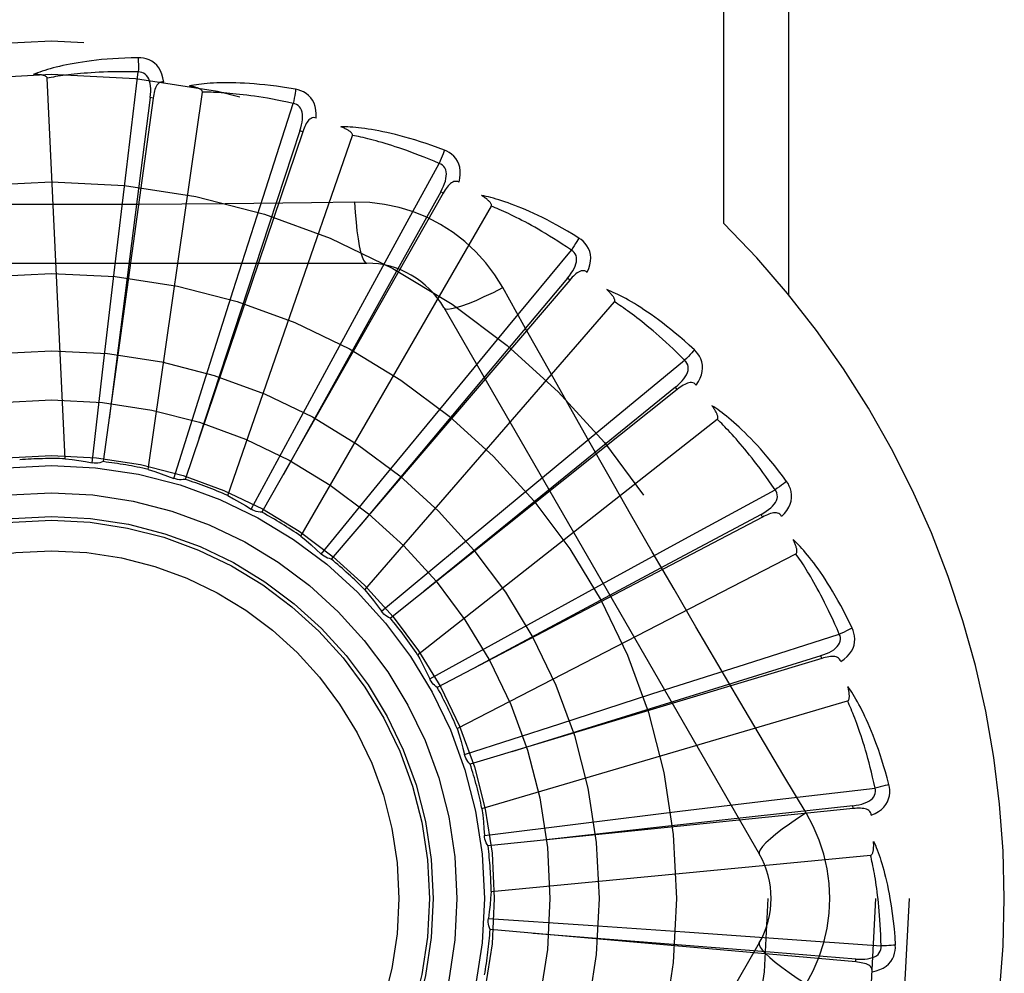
# Model space of a CAD drawing. Header units: inches. Extents: x 0 to 243, y 0 to 157.
# Tile 202 of 256: x 101.51 to 101.833, y 108.172 to 108.485. Entities that reach past the tile are written whole.
import ezdxf

# ---------------------------------------------------------------- set-up
doc = ezdxf.new("R2010")
doc.units = ezdxf.units.IN
doc.header["$LTSCALE"] = 13.3571428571
doc.header["$MEASUREMENT"] = 0
doc.linetypes.add('HIDDEN', pattern=[0.2, 0.1, -0.1])
doc.layers.add('RIGHTHAND_DOOR_ASSEMBLY', color=7, linetype='CONTINUOUS')

msp = doc.modelspace()

# ---------------------------------------------------------------- linework, layer by layer
at = {"layer": 'RIGHTHAND_DOOR_ASSEMBLY', "color": 8, "linetype": 'HIDDEN'}
for p, q in [((101.7412993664, 108.4178170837), (101.7412993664, 108.6664496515)), ((101.7625125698, 108.3944279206), (101.7625125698, 108.6664496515)), ((101.5453517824, 108.4354306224), (101.549228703, 108.4674932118)), ((101.5253007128, 108.3406282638), (101.5193544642, 108.4654553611)), ((101.5525040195, 108.3371569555), (101.5702889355, 108.4608537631)), ((101.5540806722, 108.4589315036), (101.5377564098, 108.3396919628)), ((101.5531299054, 108.4590614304), (101.5463364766, 108.4060446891)), ((101.5540807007, 108.4589317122), (101.5531299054, 108.4590614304)), ((101.5901342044, 108.4264514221), (101.6000089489, 108.4572008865)), ((101.603152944, 108.4478757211), (101.5645574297, 108.3338803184)), ((101.6031529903, 108.4478758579), (101.6022439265, 108.4481831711)), ((101.5785587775, 108.3286001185), (101.6194320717, 108.4466957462)), ((101.5415470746, 108.403470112), (101.5453517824, 108.4354306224)), ((101.6374225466, 108.4183215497), (101.6479236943, 108.4374843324)), ((101.5803496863, 108.3957885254), (101.5901342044, 108.4264514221)), ((101.6492460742, 108.4277326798), (101.5897742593, 108.3231015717)), ((101.6492461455, 108.4277328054), (101.648411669, 108.4282066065)), ((101.6025233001, 108.3152670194), (101.6650077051, 108.4234931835)), ((101.6201843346, 108.4248039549), (101.6060155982, 108.4245945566)), ((101.6222076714, 108.3904731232), (101.6374225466, 108.4183215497)), ((101.6706453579, 108.3841794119), (101.6912411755, 108.4090561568)), ((101.5463364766, 108.4060446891), (101.5397009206, 108.3537596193)), ((101.4172838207, 108.4047830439), (101.6241677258, 108.4047830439)), ((101.537850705, 108.3718922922), (101.5415470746, 108.403470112)), ((101.6906942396, 108.3992305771), (101.6899645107, 108.3998537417)), ((101.6906941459, 108.3992304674), (101.6124954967, 108.3077452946)), ((101.5707439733, 108.3654809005), (101.5803496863, 108.3957885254)), ((101.6068772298, 108.3622717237), (101.6222076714, 108.3904731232)), ((101.623531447, 108.297639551), (101.7053686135, 108.3920846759)), ((101.6494268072, 108.3901997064), (101.7528687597, 108.211032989)), ((101.6501654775, 108.3593494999), (101.6706453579, 108.3841794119)), ((101.5340975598, 108.3393131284), (101.537850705, 108.3718922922)), ((101.7034642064, 108.3524144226), (101.7283957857, 108.3729438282)), ((101.560893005, 108.334200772), (101.5707439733, 108.3654809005)), ((101.7259992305, 108.3633993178), (101.7254006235, 108.3641493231)), ((101.7259991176, 108.3633992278), (101.6318999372, 108.288366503)), ((101.6299836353, 108.3347829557), (101.6501654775, 108.3593494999)), ((101.6408239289, 108.2763548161), (101.7390560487, 108.3536054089)), ((101.6786553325, 108.3319090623), (101.7034642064, 108.3524144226)), ((101.6092126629, 108.3094047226), (101.6299836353, 108.3347829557)), ((101.6541889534, 108.3116059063), (101.6786553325, 108.3319090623)), ((101.7296784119, 108.3150124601), (101.7580446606, 108.3304525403)), ((101.7538851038, 108.3215340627), (101.7534392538, 108.3223838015)), ((101.7538849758, 108.3215339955), (101.6472862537, 108.2656655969)), ((101.7014372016, 108.2995727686), (101.7296784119, 108.3150124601)), ((101.6289904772, 108.2906172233), (101.6541889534, 108.3116059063)), ((101.6537757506, 108.2521821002), (101.7648524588, 108.3094461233)), ((101.6735705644, 108.2842668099), (101.7014372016, 108.2995727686)), ((101.6448553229, 108.2684262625), (101.6735705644, 108.2842668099)), ((101.7483405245, 108.2733253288), (101.7791162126, 108.2831180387)), ((101.7733438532, 108.2751478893), (101.6580983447, 108.2404630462)), ((101.7730670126, 108.2760666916), (101.6819289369, 108.2477301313)), ((101.7733439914, 108.275147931), (101.7730670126, 108.2760666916)), ((101.7176876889, 108.2635093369), (101.7483405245, 108.2733253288)), ((101.6449749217, 108.2681849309), (101.6448553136, 108.2684262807)), ((101.6619187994, 108.2259950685), (101.7818254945, 108.2612028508)), ((101.6874279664, 108.2537537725), (101.7176876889, 108.2635093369)), ((101.6562338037, 108.2436338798), (101.6874279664, 108.2537537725)), ((101.6819289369, 108.2477301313), (101.6717025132, 108.2445381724)), ((101.7682156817, 108.2244931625), (101.7609499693, 108.236658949)), ((101.758776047, 108.2288597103), (101.7908488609, 108.2326511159)), ((101.7268194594, 108.2250221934), (101.758776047, 108.2288597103)), ((101.7836724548, 108.2259174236), (101.6639454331, 108.2136697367)), ((101.6952603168, 108.2211696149), (101.7268194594, 108.2250221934)), ((101.7836725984, 108.2259174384), (101.7835745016, 108.2268720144)), ((101.6627146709, 108.2171361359), (101.6952603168, 108.2211696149)), ((101.6649587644, 108.1987401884), (101.789361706, 108.210619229)), ((101.6640636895, 108.1898907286), (101.6967845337, 108.1876920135)), ((101.7844974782, 108.1756219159), (101.6646161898, 108.1862540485)), ((101.6967845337, 108.1876920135), (101.728502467, 108.1855023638)), ((101.728502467, 108.1855023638), (101.7606078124, 108.1832227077)), ((101.7606078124, 108.1832227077), (101.792818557, 108.1808757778)), ((101.7528687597, 108.1818663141), (101.6494268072, 108.0026995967)), ((101.7844976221, 108.1756219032), (101.7845819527, 108.1765777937))]:
    msp.add_line(p, q, dxfattribs=at)
for points in [[(101.5491690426, 108.4721658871), (101.5469406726, 108.4721188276), (101.5448084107, 108.4720444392), (101.5427744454, 108.4719457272), (101.5408326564, 108.4718247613), (101.5389788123, 108.471683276), (101.5372092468, 108.4715234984), (101.5355199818, 108.4713471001), (101.5339075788, 108.4711561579), (101.5323683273, 108.4709523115), (101.5308989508, 108.4707375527), (101.5294959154, 108.4705135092), (101.5281561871, 108.4702821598), (101.526876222, 108.4700457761), (101.5256539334, 108.4698045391), (101.5244865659, 108.4695592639), (101.5233726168, 108.469309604), (101.5223102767, 108.4690550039), (101.5212977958, 108.4687962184), (101.5203335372, 108.4685332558), (101.5194153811, 108.4682673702), (101.5185413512, 108.4679993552), (101.5177093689, 108.4677303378), (101.5169174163, 108.4674619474), (101.5161633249, 108.4671932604), (101.515443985, 108.4669234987), (101.5147602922, 108.4666534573)], [(101.5575583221, 108.4641977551), (101.5573192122, 108.465534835), (101.5569714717, 108.4667494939), (101.5565135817, 108.4678499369), (101.5559507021, 108.4688253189), (101.5552852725, 108.4696751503), (101.5545285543, 108.4703963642), (101.5536822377, 108.4709876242), (101.5527805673, 108.4714537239), (101.5518478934, 108.4717902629), (101.5509157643, 108.4720158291), (101.550027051, 108.4721414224), (101.5491690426, 108.4721658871)], [(101.5491690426, 108.4721658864), (101.549205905, 108.4715440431), (101.5492327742, 108.470833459), (101.5492486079, 108.4700570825), (101.5492531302, 108.469229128), (101.5492462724, 108.4683647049), (101.5492284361, 108.4674932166)], [(101.549228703, 108.4674932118), (101.5473788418, 108.4675331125), (101.5456029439, 108.4675560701), (101.5439025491, 108.4675614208), (101.5422730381, 108.4675511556), (101.5407112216, 108.4675265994), (101.5392143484, 108.4674890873), (101.5377794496, 108.4674400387), (101.5364039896, 108.4673805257), (101.5350852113, 108.4673117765), (101.5338208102, 108.467234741), (101.5326082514, 108.4671504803), (101.5314454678, 108.467059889), (101.5303302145, 108.4669639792), (101.5292604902, 108.4668634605), (101.5282341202, 108.4667592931), (101.5272493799, 108.4666517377), (101.5263042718, 108.4665413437), (101.5253974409, 108.4664282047), (101.5245272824, 108.4663124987), (101.5236925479, 108.4661945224), (101.5228918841, 108.4660745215), (101.5221240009, 108.465952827), (101.5213875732, 108.4658297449), (101.5206813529, 108.4657055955), (101.5200034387, 108.4655808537), (101.5193544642, 108.4654553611)], [(101.5531284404, 108.4590612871), (101.5532387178, 108.4600932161), (101.5532951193, 108.4610744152), (101.5532949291, 108.4620075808), (101.553235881, 108.4628892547), (101.5531132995, 108.4637189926), (101.5529259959, 108.4644898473), (101.5526741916, 108.4651993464), (101.5523525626, 108.4658305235), (101.5519574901, 108.4663653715), (101.5514943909, 108.466802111), (101.5509650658, 108.4671321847), (101.5503952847, 108.467357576), (101.5498144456, 108.4674779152), (101.5492243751, 108.4674937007)], [(101.519354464, 108.4654553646), (101.5193139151, 108.4656235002), (101.5192355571, 108.4657730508), (101.5191155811, 108.4659030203), (101.518965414, 108.4660163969), (101.5187943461, 108.4661152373), (101.5186049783, 108.4662013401), (101.5184032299, 108.4662767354), (101.518188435, 108.466342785), (101.5179616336, 108.4664014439), (101.5177236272, 108.4664529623), (101.5174753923, 108.4664981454), (101.5172174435, 108.4665372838), (101.5169510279, 108.46657088), (101.5166749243, 108.4665991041), (101.516388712, 108.4666223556), (101.5160912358, 108.466640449), (101.5157759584, 108.46665353), (101.5154586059, 108.4666610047), (101.5151544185, 108.4666622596), (101.5148583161, 108.4666574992)], [(101.5575619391, 108.4641972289), (101.5571001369, 108.4642150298), (101.5566734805, 108.4641490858), (101.5562804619, 108.4639943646), (101.5559256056, 108.4637659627), (101.5556154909, 108.4634763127), (101.5553424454, 108.4631283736), (101.5551018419, 108.4627268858), (101.5548911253, 108.4622789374), (101.5547073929, 108.4617914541), (101.5545470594, 108.4612696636), (101.5544061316, 108.4607205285), (101.5542829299, 108.4601457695), (101.5541740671, 108.459549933), (101.5540806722, 108.4589315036)], [(101.6008346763, 108.4618004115), (101.5986376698, 108.4621759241), (101.5965298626, 108.4625064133), (101.5945139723, 108.4627944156), (101.5925843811, 108.4630431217), (101.590737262, 108.4632550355), (101.5889694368, 108.4634330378), (101.5872773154, 108.4635795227), (101.5856579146, 108.4636971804), (101.5841079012, 108.463788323), (101.5826244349, 108.4638555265), (101.5812043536, 108.463901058), (101.5798450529, 108.4639274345), (101.5785434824, 108.4639375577), (101.5772976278, 108.4639319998), (101.5761049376, 108.4639120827), (101.5749638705, 108.4638777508), (101.5738725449, 108.4638288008), (101.5728293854, 108.4637663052), (101.5718327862, 108.4636905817), (101.5708809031, 108.4636032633), (101.5699719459, 108.4635055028), (101.5691040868, 108.4633988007), (101.5682756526, 108.4632851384), (101.5674843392, 108.4631640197), (101.5667269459, 108.4630352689), (101.5660045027, 108.4628994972)], [(101.5702889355, 108.4608537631), (101.5702809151, 108.4610265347), (101.5702322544, 108.4611881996), (101.5701390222, 108.4613384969), (101.5700130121, 108.461478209), (101.569863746, 108.4616076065), (101.5696941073, 108.4617279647), (101.5695102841, 108.461840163), (101.569311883, 108.4619456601), (101.5691002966, 108.4620461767), (101.5688763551, 108.462141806), (101.568641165, 108.4622331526), (101.5683952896, 108.4623204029), (101.56814005, 108.4624038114), (101.5678742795, 108.4624837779), (101.5675976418, 108.4625607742), (101.5673089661, 108.4626348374), (101.5670072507, 108.4627064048), (101.5666916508, 108.4627747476), (101.5663608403, 108.4628392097), (101.5660152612, 108.4629000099)], [(101.6000089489, 108.4572008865), (101.5982002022, 108.4575908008), (101.5964608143, 108.457949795), (101.594792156, 108.4582768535), (101.5931901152, 108.4585750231), (101.5916518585, 108.4588464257), (101.5901749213, 108.45909282), (101.588756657, 108.4593161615), (101.5873947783, 108.4595179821), (101.5860868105, 108.4597000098), (101.5848306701, 108.4598636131), (101.5836240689, 108.4600103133), (101.5824651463, 108.4601413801), (101.5813518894, 108.4602582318), (101.5802824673, 108.4603619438), (101.5792549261, 108.4604538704), (101.5782676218, 108.4605345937), (101.5773186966, 108.4606050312), (101.5764068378, 108.4606655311), (101.5755305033, 108.4607165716), (101.5746885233, 108.4607586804), (101.5738796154, 108.4607923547), (101.5731025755, 108.4608181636), (101.5723561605, 108.4608366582), (101.5716392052, 108.4608483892), (101.5709499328, 108.4608541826), (101.5702889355, 108.4608537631)], [(101.6008346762, 108.4618004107), (101.6007536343, 108.4611859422), (101.6006462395, 108.4604870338), (101.600516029, 108.4597275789), (101.6003645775, 108.4589168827), (101.6001934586, 108.4580645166), (101.6000086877, 108.4572009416)], [(101.6075643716, 108.4523885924), (101.6075826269, 108.4537467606), (101.6074710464, 108.455005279), (101.6072296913, 108.456172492), (101.606861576, 108.4572367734), (101.6063690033, 108.4581971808), (101.6057624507, 108.4590485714), (101.6050433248, 108.4597893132), (101.6042461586, 108.4604176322), (101.6033940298, 108.4609245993), (101.6025214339, 108.4613224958), (101.6016725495, 108.4616140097), (101.6008346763, 108.4618004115)], [(101.6022424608, 108.4481833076), (101.6025460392, 108.4491757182), (101.6027871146, 108.4501285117), (101.6029635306, 108.4510448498), (101.6030724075, 108.4519217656), (101.6031090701, 108.4527597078), (101.6030710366, 108.4535520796), (101.6029580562, 108.4542964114), (101.6027616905, 108.454977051), (101.6024749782, 108.4555770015), (101.6021029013, 108.4560934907), (101.6016456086, 108.4565177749), (101.6011287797, 108.456846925), (101.6005812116, 108.4570750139), (101.6000047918, 108.4572021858)], [(101.6075681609, 108.4523873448), (101.6071178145, 108.4524922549), (101.6066862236, 108.4525082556), (101.6062709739, 108.452430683), (101.6058793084, 108.4522735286), (101.6055199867, 108.4520477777), (101.6051860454, 108.4517577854), (101.6048738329, 108.4514090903), (101.6045821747, 108.4510091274), (101.6043095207, 108.4505652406), (101.6040533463, 108.4500832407), (101.6038110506, 108.4495707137), (101.6035813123, 108.449029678), (101.60336167, 108.4484652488), (101.603152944, 108.4478757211)], [(101.6022439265, 108.4481831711), (101.5921580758, 108.417530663), (101.5691291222, 108.3473257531)], [(101.6496049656, 108.4418444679), (101.6475187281, 108.4426289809), (101.6455115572, 108.4433524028), (101.6435866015, 108.4440167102), (101.6417389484, 108.4446260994), (101.6399653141, 108.4451837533), (101.638263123, 108.4456931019), (101.6366293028, 108.4461571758), (101.6350614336, 108.4465791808), (101.6335566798, 108.4469620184), (101.63211274, 108.4473087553), (101.6307269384, 108.4476222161), (101.6293971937, 108.4479053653), (101.6281210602, 108.4481616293), (101.626896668, 108.4483919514), (101.6257217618, 108.4485981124), (101.624594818, 108.4487803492), (101.6235139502, 108.4489388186), (101.6224778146, 108.4490748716), (101.6214848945, 108.4491891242), (101.620533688, 108.4492835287), (101.6196226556, 108.4493595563), (101.6187502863, 108.4494190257), (101.6179153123, 108.4494641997), (101.6171153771, 108.4494950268), (101.6163473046, 108.4495119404), (101.6156122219, 108.4495153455)], [(101.6194320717, 108.4466957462), (101.6194568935, 108.4468669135), (101.6194397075, 108.447034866), (101.619376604, 108.4472000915), (101.6192793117, 108.4473611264), (101.6191572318, 108.4475164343), (101.6190134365, 108.4476667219), (101.6188541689, 108.4478116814), (101.6186793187, 108.4479528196), (101.6184905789, 108.4480915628), (101.6182887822, 108.4482278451), (101.6180751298, 108.448362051), (101.6178502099, 108.4484942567), (101.617615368, 108.4486244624), (101.617369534, 108.4487532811), (101.6171124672, 108.44888124), (101.6168430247, 108.4490085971), (101.6165552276, 108.4491379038), (101.6162633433, 108.4492628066), (101.6159811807, 108.4493771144), (101.6157041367, 108.4494828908)], [(101.6479236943, 108.4374843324), (101.6462214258, 108.438209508), (101.644581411, 108.438891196), (101.6430048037, 108.4395281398), (101.6414881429, 108.4401241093), (101.6400290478, 108.4406817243), (101.6386254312, 108.4412031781), (101.6372750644, 108.4416908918), (101.6359759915, 108.4421468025), (101.6347261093, 108.4425730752), (101.6335236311, 108.4429714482), (101.6323665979, 108.4433438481), (101.6312534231, 108.4436918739), (101.6301823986, 108.4440172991), (101.62915193, 108.4443215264), (101.628160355, 108.4446062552), (101.6272061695, 108.4448723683), (101.626287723, 108.4451211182), (101.6254037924, 108.4453530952), (101.6245529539, 108.4455690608), (101.6237341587, 108.4457697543), (101.6229462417, 108.4459559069), (101.6221881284, 108.4461283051), (101.6214587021, 108.4462877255), (101.6207569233, 108.4464349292), (101.6200812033, 108.4465710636), (101.6194320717, 108.4466957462)], [(101.6496049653, 108.4418444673), (101.649409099, 108.4412564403), (101.6491713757, 108.4405904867), (101.6488997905, 108.4398693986), (101.6485976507, 108.4391020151), (101.6482683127, 108.4382974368), (101.6479234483, 108.4374844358)], [(101.654431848, 108.4313291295), (101.6547068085, 108.432659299), (101.6548354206, 108.4339161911), (101.6548193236, 108.4351079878), (101.6546592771, 108.4362227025), (101.6543573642, 108.4372589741), (101.6539228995, 108.4382097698), (101.6533569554, 108.4390732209), (101.6526931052, 108.43984105), (101.6519523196, 108.440500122), (101.6511707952, 108.4410559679), (101.6503924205, 108.4415028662), (101.6496049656, 108.4418444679)], [(101.6484102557, 108.4282070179), (101.648896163, 108.4291240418), (101.6493131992, 108.4300139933), (101.6496598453, 108.430880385), (101.649932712, 108.4317208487), (101.6501272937, 108.4325367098), (101.6502399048, 108.4333219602), (101.6502698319, 108.4340742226), (101.6502058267, 108.4347797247), (101.650037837, 108.435423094), (101.6497702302, 108.4360006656), (101.6494014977, 108.4365038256), (101.6489563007, 108.436924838), (101.6484617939, 108.437252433), (101.6479198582, 108.4374863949)], [(101.6544346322, 108.4313274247), (101.6540127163, 108.4315155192), (101.6535922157, 108.4316128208), (101.6531698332, 108.4316152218), (101.6527554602, 108.4315350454), (101.6523599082, 108.4313813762), (101.6519771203, 108.4311598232), (101.6516045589, 108.4308765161), (101.6512424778, 108.4305389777), (101.6508907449, 108.4301547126), (101.6505479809, 108.4297299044), (101.6502130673, 108.4292724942), (101.6498850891, 108.428784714), (101.649562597, 108.4282720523), (101.6492460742, 108.4277326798)], [(101.648411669, 108.4282066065), (101.6327070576, 108.400016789), (101.5968079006, 108.3354388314)], [(101.6937172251, 108.4130193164), (101.6918171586, 108.4141844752), (101.6899831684, 108.4152746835), (101.6882187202, 108.4162912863), (101.6865197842, 108.4172393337), (101.6848837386, 108.4181225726), (101.6833087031, 108.4189448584), (101.6817922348, 108.4197097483), (101.6803325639, 108.4204208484), (101.6789274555, 108.4210815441), (101.6775752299, 108.4216952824), (101.6762737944, 108.4222653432), (101.6750216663, 108.4227950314), (101.6738170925, 108.4232881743), (101.6726584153, 108.4237460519), (101.6715437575, 108.4241708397), (101.6704716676, 108.4245630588), (101.669440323, 108.4249232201), (101.6684486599, 108.4252529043), (101.6674953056, 108.4255530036), (101.6665791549, 108.4258257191), (101.6656989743, 108.4260727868), (101.6648536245, 108.4262962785), (101.6640422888, 108.4264986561), (101.6632626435, 108.4266803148), (101.662511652, 108.4268422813), (101.6617904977, 108.4269847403)], [(101.6650077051, 108.4234931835), (101.665064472, 108.42365656), (101.6650793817, 108.4238247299), (101.6650486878, 108.4239989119), (101.6649836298, 108.4241754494), (101.6648931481, 108.4243510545), (101.6647803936, 108.4245258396), (101.6646514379, 108.424698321), (101.664506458, 108.4248699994), (101.6643473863, 108.4250419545), (101.664175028, 108.4252139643), (101.6639906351, 108.4253861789), (101.6637947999, 108.4255585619), (101.6635888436, 108.4257308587), (101.6633718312, 108.4259038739), (101.6631436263, 108.4260781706), (101.6629031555, 108.4262542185), (101.6626498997, 108.4264326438), (101.6623820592, 108.4266135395), (101.6620974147, 108.426797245), (101.6617967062, 108.4269836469)], [(101.6060155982, 108.4245945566), (101.5776842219, 108.4242873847), (101.563473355, 108.4241576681), (101.5492438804, 108.4240651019), (101.5350142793, 108.4239979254), (101.5207755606, 108.4239811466), (101.5065356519, 108.4239949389), (101.4923011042, 108.4240604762), (101.4780659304, 108.4241520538)], [(101.6201842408, 108.4248059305), (101.6203798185, 108.4214193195), (101.6206337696, 108.4182346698), (101.620936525, 108.4153517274), (101.6212868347, 108.4127523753), (101.6216846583, 108.4104414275), (101.6221245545, 108.4084791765), (101.6226003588, 108.406897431), (101.6231048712, 108.4057347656), (101.6236323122, 108.40502284), (101.6241674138, 108.404783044)], [(101.6687571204, 108.396760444), (101.6661599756, 108.4009585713), (101.6632203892, 108.404881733), (101.6599480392, 108.4085181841), (101.6563671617, 108.411843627), (101.6524963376, 108.4148409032), (101.648370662, 108.4174811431), (101.6440219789, 108.4197375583), (101.6394883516, 108.4215964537), (101.634811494, 108.4230433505), (101.6300158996, 108.4240667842), (101.6251351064, 108.4246541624), (101.6201843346, 108.4248039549)], [(101.6912411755, 108.4090561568), (101.6897069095, 108.410090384), (101.6882255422, 108.4110701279), (101.6867979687, 108.4119939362), (101.6854215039, 108.4128661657), (101.6840943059, 108.4136898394), (101.6828147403, 108.4144675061), (101.6815810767, 108.4152019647), (101.6803917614, 108.4158954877), (101.6792451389, 108.4165505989), (101.6781397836, 108.4171693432), (101.6770741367, 108.4177539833), (101.6760469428, 108.4183063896), (101.6750568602, 108.4188286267), (101.6741025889, 108.4193223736), (101.6731828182, 108.4197896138), (101.6722962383, 108.4202314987), (101.6714414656, 108.4206495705), (101.6706174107, 108.4210446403), (101.6698228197, 108.4214177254), (101.6690568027, 108.4217697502), (101.668318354, 108.422101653), (101.6676065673, 108.4224144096), (101.6669204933, 108.4227089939), (101.6662592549, 108.4229863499), (101.6656215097, 108.423247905), (101.6650077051, 108.4234931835)], [(101.6937172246, 108.4130193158), (101.6934136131, 108.4124789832), (101.6930541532, 108.4118700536), (101.6926510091, 108.4112133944), (101.692209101, 108.4105170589), (101.6917334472, 108.4097893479), (101.6912409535, 108.409056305)], [(101.6964668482, 108.4017805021), (101.6969885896, 108.4030346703), (101.6973527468, 108.4042445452), (101.6975624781, 108.4054178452), (101.6976162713, 108.4065426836), (101.6975159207, 108.4076173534), (101.6972692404, 108.4086331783), (101.6968769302, 108.4095881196), (101.6963703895, 108.4104676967), (101.6957677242, 108.4112550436), (101.6951055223, 108.4119487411), (101.6944257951, 108.4125348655), (101.6937172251, 108.4130193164)], [(101.6899632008, 108.3998544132), (101.690613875, 108.4006629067), (101.6911917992, 108.401457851), (101.6916961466, 108.4022429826), (101.6921231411, 108.4030166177), (101.6924686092, 108.4037809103), (101.6927277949, 108.4045306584), (101.6928995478, 108.4052636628), (101.6929702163, 108.4059685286), (101.6929270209, 108.4066320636), (101.6927735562, 108.4072498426), (101.6925067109, 108.407813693), (101.6921492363, 108.4083113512), (101.6917256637, 108.4087266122), (101.691237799, 108.4090589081)], [(101.6899645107, 108.3998537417), (101.6692087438, 108.375145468), (101.621736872, 108.3185284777)], [(101.6964698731, 108.4017779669), (101.6960920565, 108.4020422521), (101.6956980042, 108.4022173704), (101.6952835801, 108.4022999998), (101.6948611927, 108.4023001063), (101.694443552, 108.4022242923), (101.6940256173, 108.4020793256), (101.6936060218, 108.4018717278), (101.6931864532, 108.4016088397), (101.6927682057, 108.4012980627), (101.6923510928, 108.400945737), (101.6919355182, 108.4005598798), (101.6915210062, 108.4001428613), (101.6911071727, 108.3997003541), (101.6906941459, 108.3992304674)], [(101.6494269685, 108.3901994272), (101.6498874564, 108.3898608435), (101.6507316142, 108.3897543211), (101.6519239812, 108.3898785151), (101.6534535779, 108.3902248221), (101.6553207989, 108.3907943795), (101.6575060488, 108.3915873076), (101.6599793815, 108.3925935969), (101.6627069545, 108.3938023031), (101.6656619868, 108.395205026), (101.6687589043, 108.396761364)], [(101.6965919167, 108.3472453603), (101.6826234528, 108.371997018), (101.6756854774, 108.384341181), (101.6687571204, 108.396760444)], [(101.7315771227, 108.3763667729), (101.7299319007, 108.3778704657), (101.7283373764, 108.3792880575), (101.7267972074, 108.380620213), (101.7253083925, 108.3818726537), (101.7238690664, 108.3830495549), (101.7224781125, 108.3841550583), (101.7211338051, 108.3851931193), (101.719835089, 108.3861676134), (101.7185804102, 108.3870822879), (101.7173687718, 108.3879408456), (101.7161987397, 108.3887469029), (101.7150694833, 108.3895039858), (101.7139800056, 108.390216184), (101.7129289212, 108.3908850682), (101.7119147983, 108.39151313), (101.7109363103, 108.3921011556), (101.7099917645, 108.3926499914), (101.7090804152, 108.3931613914), (101.7082010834, 108.3936364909), (101.7073531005, 108.3940776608), (101.7065355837, 108.3944868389), (101.7057478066, 108.3948662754), (101.704989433, 108.395218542), (101.7042582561, 108.3955444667), (101.7035514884, 108.3958456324), (101.7028703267, 108.3961219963)], [(101.7053686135, 108.3920846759), (101.7054552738, 108.3922343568), (101.7055017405, 108.3923966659), (101.7055045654, 108.3925735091), (101.705474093, 108.3927591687), (101.70541848, 108.3929487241), (101.7053408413, 108.3931416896), (101.7052468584, 108.3933354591), (101.7051369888, 108.3935314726), (101.7050133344, 108.3937304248), (101.704876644, 108.3939319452), (101.7047281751, 108.3941359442), (101.7045685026, 108.3943422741), (101.7043988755, 108.3945504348), (101.7042185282, 108.3947613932), (101.7040274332, 108.3949757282), (101.7038246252, 108.3951941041), (101.7036095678, 108.3954173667), (101.7033809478, 108.3956455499), (101.7031370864, 108.3958790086), (101.7028785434, 108.3961176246)], [(101.7283957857, 108.3729438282), (101.7270849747, 108.3742497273), (101.7258157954, 108.3754921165), (101.7245888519, 108.3766694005), (101.7234023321, 108.3777863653), (101.7222549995, 108.3788463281), (101.7211457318, 108.3798521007), (101.7200733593, 108.3808067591), (101.7190367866, 108.3817128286), (101.7180348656, 108.3825731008), (101.7170665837, 108.3833898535), (101.7161308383, 108.3841656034), (101.7152267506, 108.3849024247), (101.7143533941, 108.3856025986), (101.71350981, 108.38626802), (101.7126950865, 108.3869008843), (101.7119081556, 108.3875025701), (101.7111479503, 108.3880748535), (101.7104135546, 108.3886187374), (101.7097039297, 108.3891354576), (101.7090183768, 108.3896260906), (101.7083560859, 108.3900917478), (101.7077163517, 108.390533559), (101.7070984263, 108.3909526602), (101.7065016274, 108.3913501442), (101.7059249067, 108.3917276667), (101.7053686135, 108.3920846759)], [(101.7315771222, 108.3763667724), (101.7311767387, 108.3758936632), (101.730708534, 108.375363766), (101.7301884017, 108.374795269), (101.7296226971, 108.3741951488), (101.7290179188, 108.3735706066), (101.7283955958, 108.3729440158)], [(101.7321500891, 108.3648106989), (101.7328997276, 108.3659433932), (101.7334862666, 108.3670624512), (101.7339142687, 108.3681748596), (101.7341799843, 108.3692692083), (101.7342848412, 108.3703434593), (101.7342348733, 108.3713876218), (101.7340303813, 108.3723995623), (101.7336994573, 108.3733591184), (101.733256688, 108.3742463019), (101.7327377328, 108.3750527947), (101.7321812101, 108.3757569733), (101.7315771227, 108.3763667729)], [(101.7253994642, 108.3641502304), (101.7261913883, 108.3648209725), (101.7269093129, 108.3654921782), (101.7275531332, 108.3661676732), (101.7281188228, 108.3668465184), (101.7286026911, 108.3675316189), (101.7289990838, 108.3682187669), (101.7293064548, 108.3689060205), (101.7295092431, 108.3695847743), (101.729592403, 108.3702444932), (101.7295586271, 108.3708801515), (101.7294033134, 108.3714843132), (101.7291464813, 108.3720406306), (101.7288091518, 108.3725285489), (101.728392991, 108.3729471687)], [(101.7254006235, 108.3641493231), (101.7003438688, 108.3438156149), (101.6430150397, 108.2972058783)], [(101.7321521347, 108.3648080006), (101.7318302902, 108.3651394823), (101.7314760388, 108.3653861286), (101.7310847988, 108.3655453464), (101.7306703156, 108.3656249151), (101.7302459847, 108.3656292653), (101.7298082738, 108.3655658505), (101.7293571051, 108.3654413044), (101.7288955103, 108.3652625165), (101.7284261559, 108.365036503), (101.7279500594, 108.3647695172), (101.7274691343, 108.3644693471), (101.7269833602, 108.3641384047), (101.7264934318, 108.3637823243), (101.7259991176, 108.3633992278)], [(101.5862367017, 108.3241097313), (101.6018294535, 108.3529602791), (101.6068772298, 108.3622717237)], [(101.7618163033, 108.3332115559), (101.7604853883, 108.3349994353), (101.7591879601, 108.3366931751), (101.757927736, 108.3382927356), (101.756702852, 108.3398043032), (101.7555122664, 108.3412323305), (101.7543556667, 108.3425810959), (101.753232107, 108.3438548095), (101.7521412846, 108.3450574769), (101.7510823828, 108.3461930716), (101.7500551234, 108.347265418), (101.7490587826, 108.348278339), (101.7480932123, 108.3492354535), (101.7471582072, 108.3501409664), (101.7462527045, 108.350996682), (101.7453757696, 108.3518053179), (101.7445262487, 108.3525678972), (101.7437026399, 108.3532855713), (101.742904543, 108.3539602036), (101.742131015, 108.3545931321), (101.7413818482, 108.3551868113), (101.7406565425, 108.3557433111), (101.7399548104, 108.3562649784), (101.7392768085, 108.3567544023), (101.7386205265, 108.3572128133), (101.737983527, 108.3576422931), (101.7373669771, 108.3580425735)], [(101.7390560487, 108.3536054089), (101.7391694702, 108.3537359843), (101.7392458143, 108.3538865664), (101.739282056, 108.3540596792), (101.7392872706, 108.3542477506), (101.7392685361, 108.3544444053), (101.7392288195, 108.3546485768), (101.7391732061, 108.3548566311), (101.7391024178, 108.3550698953), (101.73901865, 108.355288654), (101.7389225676, 108.3555124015), (101.7388153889, 108.3557408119), (101.7386976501, 108.3559736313), (101.738570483, 108.3562101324), (101.738433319, 108.3564514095), (101.7382862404, 108.3566980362), (101.7381284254, 108.3569508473), (101.7379562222, 108.3572152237), (101.7377782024, 108.3574781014), (101.7376026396, 108.3577268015), (101.737426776, 108.3579655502)], [(101.7580446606, 108.3304525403), (101.7570046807, 108.3319829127), (101.7559935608, 108.3334430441), (101.7550115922, 108.3348312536), (101.7540579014, 108.3361525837), (101.7531319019, 108.3374105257), (101.7522330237, 108.338608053), (101.7513607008, 108.3397484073), (101.750514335, 108.3408342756), (101.7496933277, 108.3418686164), (101.7488971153, 108.3428538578), (101.7481250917, 108.3437926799), (101.7473767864, 108.3446872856), (101.7466517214, 108.3455400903), (101.7459493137, 108.3463531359), (101.7452690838, 108.347128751), (101.7446102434, 108.3478684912), (101.7439720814, 108.3485743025), (101.7433538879, 108.349247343), (101.7427548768, 108.3498890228), (101.7421745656, 108.3505005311), (101.7416123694, 108.3510831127), (101.7410678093, 108.3516380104), (101.7405403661, 108.3521664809), (101.7400295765, 108.3526697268), (101.7395347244, 108.3531495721), (101.7390560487, 108.3536054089)], [(101.7609499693, 108.236658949), (101.7465182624, 108.2610410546), (101.7393004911, 108.273283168), (101.7321055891, 108.2855599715), (101.7249326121, 108.2978495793), (101.7177987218, 108.310172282), (101.7106907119, 108.3225113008), (101.703630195, 108.3348715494), (101.6965919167, 108.3472453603)], [(101.5253007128, 108.3406282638), (101.5275111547, 108.3403488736), (101.5297141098, 108.3400365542), (101.5319095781, 108.3396913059), (101.5340975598, 108.3393131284)], [(101.5377564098, 108.3396919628), (101.5371705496, 108.3394851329), (101.5365702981, 108.3393356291), (101.5359497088, 108.3392429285), (101.5353241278, 108.3392078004), (101.5347087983, 108.3392312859), (101.534097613, 108.3393131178)], [(101.5525040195, 108.3371569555), (101.5546216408, 108.3364642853), (101.5567256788, 108.335740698), (101.5588161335, 108.3349861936), (101.560893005, 108.334200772)], [(101.5645574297, 108.3338803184), (101.5639430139, 108.3337881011), (101.5633253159, 108.3337548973), (101.5626983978, 108.3337813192), (101.5620774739, 108.3338652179), (101.5614777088, 108.3340047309), (101.5608930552, 108.3342007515)], [(101.7618163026, 108.3332115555), (101.7613336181, 108.332822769), (101.7607735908, 108.3323910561), (101.7601552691, 108.3319312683), (101.7594862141, 108.3314490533), (101.7587741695, 108.3309502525), (101.7580445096, 108.3304527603)], [(101.7601919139, 108.3217558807), (101.7611423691, 108.3227262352), (101.7619300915, 108.3237140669), (101.7625608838, 108.3247253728), (101.7630289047, 108.3257496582), (101.7633351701, 108.3267846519), (101.7634837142, 108.3278194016), (101.7634744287, 108.3288517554), (101.7633310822, 108.3298565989), (101.7630642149, 108.3308115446), (101.7627072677, 108.331701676), (101.7622940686, 108.3324984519), (101.7618163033, 108.3332115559)], [(101.5785587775, 108.3286001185), (101.580507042, 108.3275192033), (101.5824361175, 108.3264105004), (101.5843460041, 108.3252740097), (101.5862367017, 108.3241097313)], [(101.7534382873, 108.3223849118), (101.754342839, 108.3228936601), (101.7551748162, 108.3234168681), (101.7559348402, 108.3239583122), (101.7566187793, 108.3245178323), (101.7572235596, 108.3250989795), (101.7577428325, 108.3256986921), (101.7581747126, 108.3263153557), (101.7585022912, 108.3269434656), (101.758708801, 108.3275755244), (101.7587959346, 108.3282060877), (101.7587577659, 108.3288287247), (101.7586108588, 108.3294235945), (101.7583719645, 108.3299665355), (101.7580425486, 108.3304563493)], [(101.5897742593, 108.3231015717), (101.5891534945, 108.3231272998), (101.5885406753, 108.3232115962), (101.5879300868, 108.3233561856), (101.5873362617, 108.3235560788), (101.5867737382, 108.3238065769), (101.5862367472, 108.3241097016)], [(101.7534392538, 108.3223838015), (101.7249871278, 108.3071595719), (101.6598733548, 108.2722416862)], [(101.7601935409, 108.3217526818), (101.7599401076, 108.3221392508), (101.7596388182, 108.3224485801), (101.7592846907, 108.3226789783), (101.7588926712, 108.32283552), (101.7584767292, 108.3229200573), (101.7580348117, 108.3229405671), (101.7575680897, 108.3229035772), (101.7570808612, 108.3228152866), (101.756577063, 108.3226820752), (101.7560589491, 108.3225099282), (101.7555299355, 108.3223061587), (101.7549904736, 108.3220731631), (101.7544423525, 108.3218163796), (101.7538849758, 108.3215339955)], [(101.6025233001, 108.3152670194), (101.6042317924, 108.3138369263), (101.6059161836, 108.3123831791), (101.6075764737, 108.3109057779), (101.6092126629, 108.3094047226)], [(101.7833418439, 108.2851134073), (101.7823733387, 108.2871208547), (101.7814198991, 108.2890295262), (101.7804851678, 108.2908386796), (101.779568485, 108.2925547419), (101.7786696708, 108.2941822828), (101.777789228, 108.295725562), (101.7769270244, 108.2971888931), (101.7760835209, 108.2985762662), (101.7752586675, 108.2998917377), (101.774452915, 108.3011391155), (101.7736662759, 108.3023222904), (101.7728992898, 108.303444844), (101.7721525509, 108.3045109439), (101.7714253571, 108.3055225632), (101.7707173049, 108.306482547), (101.7700274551, 108.3073921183), (101.7693545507, 108.3082526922), (101.7686985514, 108.3090661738), (101.7680587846, 108.3098340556), (101.7674355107, 108.310558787), (101.7668286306, 108.3112424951), (101.7662383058, 108.3118875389), (101.7656651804, 108.3124964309), (101.7651075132, 108.31307076), (101.7645633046, 108.3136130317), (101.7640336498, 108.3141227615)], [(101.7648524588, 108.3094461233), (101.7649885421, 108.3095528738), (101.7650920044, 108.3096862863), (101.765160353, 108.3098494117), (101.7652010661, 108.3100330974), (101.7652198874, 108.3102297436), (101.7652195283, 108.3104377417), (101.7652042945, 108.3106525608), (101.7651751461, 108.3108753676), (101.7651342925, 108.3111060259), (101.7650822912, 108.3113439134), (101.7650202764, 108.3115884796), (101.7649487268, 108.3118393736), (101.7648686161, 108.312095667), (101.7647795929, 108.3123585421), (101.7646818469, 108.3126285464), (101.7645747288, 108.3129066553), (101.7644580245, 108.3131939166), (101.7643306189, 108.3134906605), (101.7641911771, 108.3137976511), (101.7640401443, 108.3141146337)], [(101.6124954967, 108.3077452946), (101.611890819, 108.3078880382), (101.6113050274, 108.3080867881), (101.6107328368, 108.3083443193), (101.6101875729, 108.3086529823), (101.609682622, 108.3090054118), (101.6092127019, 108.3094046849)], [(101.7791162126, 108.2831180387), (101.7783846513, 108.2848175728), (101.7776681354, 108.2864426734), (101.7769666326, 108.287991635), (101.7762802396, 108.2894695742), (101.7756090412, 108.29088003), (101.7749530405, 108.2922260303), (101.774312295, 108.293510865), (101.7736867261, 108.2947372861), (101.7730763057, 108.2959083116), (101.7724809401, 108.2970264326), (101.7719005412, 108.2980943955), (101.771335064, 108.2991144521), (101.7707844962, 108.300089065), (101.7702486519, 108.3010203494), (101.7697275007, 108.3019106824), (101.7692205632, 108.3027617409), (101.7687275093, 108.3035755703), (101.7682478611, 108.3043534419), (101.7677811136, 108.3050968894), (101.7673270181, 108.3058071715), (101.7668852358, 108.3064856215), (101.7664555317, 108.30713355), (101.7660376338, 108.3077522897), (101.7656313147, 108.3083431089), (101.7652362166, 108.3089079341), (101.7648524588, 108.3094461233)], [(101.623531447, 108.297639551), (101.6249378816, 108.2959126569), (101.6263165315, 108.2941666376), (101.6276673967, 108.292401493), (101.6289904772, 108.2906172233)], [(101.6318999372, 108.288366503), (101.6313332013, 108.2886211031), (101.6307956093, 108.2889271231), (101.630282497, 108.2892882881), (101.6298055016, 108.289694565), (101.6293763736, 108.2901361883), (101.6289905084, 108.2906171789)], [(101.7730662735, 108.2760679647), (101.7740507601, 108.2763963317), (101.7749667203, 108.276752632), (101.7758154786, 108.277140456), (101.7765929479, 108.2775604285), (101.7772967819, 108.2780166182), (101.7779201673, 108.2785072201), (101.7784609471, 108.279031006), (101.7789014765, 108.2795857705), (101.7792238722, 108.2801673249), (101.7794287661, 108.280770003), (101.7795091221, 108.2813886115), (101.7794774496, 108.2820005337), (101.7793456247, 108.2825788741), (101.7791148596, 108.2831221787)], [(101.7833418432, 108.285113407), (101.7827943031, 108.2848229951), (101.782162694, 108.2845050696), (101.7814685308, 108.2841706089), (101.7807203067, 108.2838237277), (101.779926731, 108.2834686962), (101.7791161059, 108.2831182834)], [(101.7795788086, 108.2741721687), (101.7806957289, 108.2749451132), (101.7816561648, 108.2757660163), (101.7824669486, 108.2766396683), (101.7831203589, 108.27755687), (101.7836169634, 108.2785151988), (101.7839586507, 108.279503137), (101.7841449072, 108.280518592), (101.784194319, 108.2815324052), (101.784112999, 108.2825205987), (101.7839309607, 108.2834621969), (101.7836760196, 108.2843227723), (101.7833418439, 108.2851134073)], [(101.6408239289, 108.2763548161), (101.6415291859, 108.2750503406), (101.6422211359, 108.273739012), (101.6428998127, 108.2724207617), (101.6435651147, 108.2710957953), (101.6442169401, 108.2697643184), (101.6448553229, 108.2684262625)], [(101.7795800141, 108.2741683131), (101.77940423, 108.2745960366), (101.7791669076, 108.2749568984), (101.7788628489, 108.2752501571), (101.7785076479, 108.2754780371), (101.7781153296, 108.2756397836), (101.7776854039, 108.275743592), (101.7772202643, 108.2757956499), (101.7767252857, 108.2758012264), (101.7762055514, 108.2757658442), (101.7756643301, 108.2756949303), (101.7751062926, 108.2755950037), (101.7745323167, 108.2754683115), (101.7739451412, 108.2753198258), (101.7733438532, 108.2751478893)], [(101.6472862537, 108.2656655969), (101.6468157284, 108.2659937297), (101.6463773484, 108.2663607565), (101.6459683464, 108.2667694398), (101.645595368, 108.2672126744), (101.6452651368, 108.267683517), (101.6449749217, 108.2681849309)], [(101.7818254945, 108.2612028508), (101.7819793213, 108.2612819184), (101.7821061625, 108.2613933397), (101.7822041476, 108.2615405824), (101.7822788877, 108.2617132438), (101.7823345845, 108.2619027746), (101.7823735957, 108.2621070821), (101.7823992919, 108.2623209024), (101.7824128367, 108.2625451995), (101.7824163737, 108.2627794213), (101.7824103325, 108.2630228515), (101.7823957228, 108.2632747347), (101.782372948, 108.2635346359), (101.7823427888, 108.2638014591), (101.7823051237, 108.2640764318), (101.7822602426, 108.2643600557), (101.7822076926, 108.2646534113), (101.7821460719, 108.2649628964), (101.7820785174, 108.2652730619), (101.7820080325, 108.2655689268), (101.781933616, 108.2658554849)], [(101.7953757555, 108.2338107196), (101.7948046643, 108.2359651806), (101.7942296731, 108.2380197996), (101.7936542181, 108.2399731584), (101.7930788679, 108.2418316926), (101.7925043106, 108.2435999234), (101.791931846, 108.2452819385), (101.7913621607, 108.2468819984), (101.7907964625, 108.2484039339), (101.7902354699, 108.2498517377), (101.7896803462, 108.2512290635), (101.78913184, 108.2525397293), (101.788591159, 108.25378715), (101.7880596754, 108.2549753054), (101.7875370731, 108.2561062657), (101.7870234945, 108.2571829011), (101.7865182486, 108.2582065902), (101.7860203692, 108.2591789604), (101.785530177, 108.26010189), (101.7850472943, 108.2609769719), (101.7845724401, 108.2618065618), (101.7841059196, 108.2625927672), (101.7836483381, 108.2633378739), (101.7832008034, 108.2640442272), (101.7827619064, 108.2647137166), (101.7823301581, 108.2653491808), (101.781906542, 108.2659499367)], [(101.7908488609, 108.2326511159), (101.7904521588, 108.2344583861), (101.7900561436, 108.2361897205), (101.7896604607, 108.2378434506), (101.7892661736, 108.2394245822), (101.7888740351, 108.2409365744), (101.7884846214, 108.2423823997), (101.7880986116, 108.2437652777), (101.7877164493, 108.2450879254), (101.787338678, 108.2463533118), (101.7869656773, 108.2475639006), (101.7865978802, 108.2487224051), (101.7862356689, 108.2498310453), (101.7858794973, 108.2508922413), (101.7855295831, 108.2519081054), (101.7851863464, 108.2528809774), (101.7848496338, 108.2538125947), (101.7845195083, 108.2547050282), (101.7841957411, 108.2555596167), (101.7838781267, 108.2563779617), (101.7835666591, 108.2571613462), (101.7832612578, 108.2579111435), (101.7829619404, 108.2586286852), (101.7826686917, 108.2593153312), (101.7823815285, 108.2599723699), (101.7821004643, 108.2606017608), (101.7818254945, 108.2612028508)], [(101.6537757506, 108.2521821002), (101.654439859, 108.2500553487), (101.655070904, 108.2479217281), (101.6556688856, 108.2457812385), (101.6562338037, 108.2436338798)], [(101.6580983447, 108.2404630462), (101.6576668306, 108.2409100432), (101.6572814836, 108.2413939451), (101.6569393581, 108.2419199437), (101.6566475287, 108.2424743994), (101.6564132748, 108.2430438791), (101.6562338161, 108.2436338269)], [(101.7835740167, 108.2268734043), (101.7846028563, 108.227009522), (101.7855696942, 108.2271860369), (101.7864765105, 108.2274062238), (101.7873194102, 108.2276714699), (101.7880968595, 108.2279862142), (101.7888018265, 108.2283499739), (101.7894319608, 108.228761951), (101.7899695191, 108.2292233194), (101.7903961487, 108.2297333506), (101.7907113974, 108.230286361), (101.7909073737, 108.2308785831), (101.7909920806, 108.231485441), (101.7909720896, 108.2320782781), (101.7908483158, 108.2326554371)], [(101.7896100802, 108.2237793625), (101.790853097, 108.2243269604), (101.7919515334, 108.224951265), (101.7929130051, 108.2256556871), (101.7937281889, 108.2264326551), (101.7943971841, 108.2272796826), (101.7949196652, 108.2281851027), (101.7952947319, 108.2291469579), (101.7955351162, 108.2301330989), (101.7956422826, 108.2311188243), (101.7956417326, 108.2320778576), (101.7955542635, 108.2329711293), (101.7953757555, 108.2338107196)], [(101.7953757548, 108.2338107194), (101.7947831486, 108.2336291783), (101.7941027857, 108.2334365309), (101.7933578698, 108.2332394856), (101.7925575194, 108.2330404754), (101.7917110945, 108.2328420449), (101.7908488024, 108.2326513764)], [(101.6619187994, 108.2259950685), (101.6621684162, 108.2237810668), (101.662384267, 108.2215665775), (101.6625663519, 108.2193516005), (101.6627146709, 108.2171361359)], [(101.7835745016, 108.2268720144), (101.7515021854, 108.2233129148), (101.6780749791, 108.2150966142)], [(101.789610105, 108.2237767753), (101.789518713, 108.2242291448), (101.7893541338, 108.2246278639), (101.7891110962, 108.2249732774), (101.7888054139, 108.2252643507), (101.788450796, 108.2254974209), (101.7880482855, 108.2256807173), (101.7876014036, 108.2258198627), (101.7871164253, 108.2259190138), (101.7865993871, 108.2259826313), (101.7860545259, 108.2260154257), (101.7854876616, 108.2260229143), (101.7849000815, 108.2260071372), (101.7842954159, 108.2259724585), (101.7836724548, 108.2259174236)], [(101.7682173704, 108.2244942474), (101.7653822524, 108.2226315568), (101.7627512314, 108.2208192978), (101.7604059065, 108.2191156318), (101.7583299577, 108.2175125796), (101.7565275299, 108.2160125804), (101.7550481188, 108.2146504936), (101.7539161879, 108.2134475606), (101.7531615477, 108.212429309), (101.7528087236, 108.2116165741), (101.7528685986, 108.2110332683)], [(101.7759674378, 108.1964496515), (101.7757455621, 108.2013267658), (101.7750911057, 108.2061593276), (101.7740065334, 108.2109349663), (101.7724951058, 108.2156070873), (101.7705626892, 108.220129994), (101.7682156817, 108.2244931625)], [(101.6639454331, 108.2136697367), (101.6636063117, 108.2141903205), (101.6633195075, 108.214738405), (101.6630831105, 108.2153196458), (101.6629014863, 108.2159193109), (101.6627792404, 108.2165228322), (101.6627146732, 108.2171360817)], [(101.7903405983, 108.215252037), (101.7906433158, 108.2145848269), (101.7909467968, 108.2138817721), (101.7912502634, 108.2131436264), (101.7915545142, 108.2123676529), (101.7918602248, 108.2115518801), (101.7921666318, 108.2106946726), (101.7924733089, 108.2097944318), (101.7927796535, 108.2088490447), (101.7930849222, 108.2078565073), (101.7933888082, 108.2068148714), (101.793690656, 108.2057221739), (101.7939903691, 108.2045764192), (101.7942875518, 108.2033758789), (101.7945819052, 108.2021177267), (101.7948734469, 108.2007998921), (101.795160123, 108.1994183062), (101.7954400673, 108.1979677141), (101.7957121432, 108.1964496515)], [(101.789361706, 108.210619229), (101.7895270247, 108.2106673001), (101.7896722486, 108.2107522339), (101.789796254, 108.2108777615), (101.7899024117, 108.2110326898), (101.7899930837, 108.2112079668), (101.7900701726, 108.2114009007), (101.7901359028, 108.2116054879), (101.7901916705, 108.2118226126), (101.7902395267, 108.2120514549), (101.7902797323, 108.2122911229), (101.7903131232, 108.2125406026), (101.7903400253, 108.21279944), (101.7903610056, 108.2130664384), (101.7903761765, 108.2133428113), (101.7903859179, 108.213628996), (101.7903899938, 108.2139261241), (101.7903883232, 108.2142394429), (101.7903808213, 108.2145570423), (101.7903673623, 108.2148674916), (101.7903479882, 108.2151746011)], [(101.792818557, 108.1808757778), (101.7927710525, 108.1827254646), (101.7927098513, 108.184500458), (101.7926342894, 108.1861991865), (101.7925463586, 108.1878263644), (101.7924474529, 108.1893852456), (101.7923387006, 108.1908786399), (101.7922213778, 108.1923095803), (101.7920964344, 108.1936806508), (101.7919649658, 108.1949946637), (101.7918278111, 108.1962539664), (101.791685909, 108.1974611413), (101.7915400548, 108.1986182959), (101.7913911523, 108.1997277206), (101.791239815, 108.2007914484), (101.7910868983, 108.2018116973), (101.7909325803, 108.2027902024), (101.7907773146, 108.2037289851), (101.7906211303, 108.2046294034), (101.7904641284, 108.2054930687), (101.7903065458, 108.2063212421), (101.7901485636, 108.2071152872), (101.7899904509, 108.2078765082), (101.7898324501, 108.2086062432), (101.7896748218, 108.2093057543), (101.7895179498, 108.2099769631), (101.789361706, 108.210619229)], [(101.6649587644, 108.1987401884), (101.6647848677, 108.1965189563), (101.664577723, 108.1943036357), (101.6643373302, 108.1920942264), (101.6640636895, 108.1898907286)], [(101.7682156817, 108.1684061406), (101.7705591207, 108.1727643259), (101.7724907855, 108.1772858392), (101.7740052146, 108.1819620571), (101.7750929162, 108.1867424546), (101.7757473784, 108.191575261), (101.7759674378, 108.1964496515)], [(101.7957121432, 108.1964496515), (101.7961103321, 108.1940143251), (101.7964680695, 108.1915331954), (101.796783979, 108.1890070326), (101.7970585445, 108.1864356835), (101.7972920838, 108.1838189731), (101.7974831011, 108.1811577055)], [(101.6646161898, 108.1862540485), (101.6643817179, 108.1868294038), (101.6642038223, 108.1874218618), (101.6640816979, 108.1880373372), (101.6640168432, 108.1886605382), (101.6640110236, 108.1892762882), (101.6640636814, 108.189890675)], [(101.7845819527, 108.1765777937), (101.752415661, 108.1791527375), (101.6787604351, 108.1849811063)], [(101.7528685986, 108.1818660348), (101.7528056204, 108.1812979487), (101.7531354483, 108.1805136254), (101.7538391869, 108.1795431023), (101.7549038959, 108.1783915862), (101.7563307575, 108.1770593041), (101.7581100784, 108.1755632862), (101.7602182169, 108.1739244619), (101.7626287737, 108.1721666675), (101.7653210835, 108.1703088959), (101.7682173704, 108.1684050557)], [(101.7845817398, 108.1765792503), (101.7856177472, 108.176518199), (101.7866005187, 108.1765085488), (101.7875326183, 108.1765531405), (101.7884104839, 108.1766540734), (101.7892334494, 108.1768159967), (101.7899945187, 108.1770397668), (101.7906912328, 108.1773250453), (101.7913063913, 108.1776763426), (101.7918218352, 108.1780964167), (101.7922360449, 108.1785797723), (101.7925405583, 108.1791242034), (101.7927385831, 108.1797040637), (101.7928311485, 108.1802899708), (101.7928188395, 108.1808801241)], [(101.7899231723, 108.1723987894), (101.7912473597, 108.1727012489), (101.7924440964, 108.1731063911), (101.7935215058, 108.1736161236), (101.7944690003, 108.1742247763), (101.7952862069, 108.1749298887), (101.795970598, 108.1757200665), (101.796520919, 108.1765935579), (101.7969435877, 108.177516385), (101.7972353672, 108.1784640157), (101.7974163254, 108.1794058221), (101.7974994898, 108.1802995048), (101.7974831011, 108.1811577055)], [(101.7974831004, 108.1811577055), (101.7968668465, 108.1810915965), (101.7961623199, 108.1810311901), (101.7953935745, 108.1809786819), (101.7945700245, 108.1809347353), (101.7937013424, 108.1809000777), (101.7928185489, 108.1808760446)], [(101.7899229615, 108.1723937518), (101.7899186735, 108.1728568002), (101.7898324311, 108.1732803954), (101.7896591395, 108.1736657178), (101.7894140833, 108.1740092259), (101.7891099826, 108.1743051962), (101.788749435, 108.1745613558), (101.7883369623, 108.1747825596), (101.7878795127, 108.1749717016), (101.7873838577, 108.1751320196), (101.7868550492, 108.1752673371), (101.7862998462, 108.1753819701), (101.7857198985, 108.1754776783), (101.7851195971, 108.1755580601), (101.7844974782, 108.1756219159)]]:
    msp.add_lwpolyline(points, dxfattribs=at)
for radius in [0.2812500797, 0.2702837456, 0.235, 0.205, 0.179592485, 0.1635, 0.1452498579, 0.1420000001, 0.133, 0.12525, 0.124, 0.1139999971]:
    msp.add_circle((101.5207257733, 108.1964496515), radius, dxfattribs=at)
for centre, radius, start, end in [((101.5207257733, 108.1964496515), 0.3125, 314.8970822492, 45.1029177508), ((101.6241677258, 108.3756163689), 0.0291666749, 30, 90), ((101.5207257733, 108.1964496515), 0.1442511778, 88.182554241, 94.1288010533), ((101.5207257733, 108.1964496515), 0.1442511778, 77.27346333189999, 83.21971014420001), ((101.5207257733, 108.1964496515), 0.1442511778, 66.3643724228, 72.3106192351), ((101.5207257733, 108.1964496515), 0.1442511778, 55.45528151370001, 61.40152832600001), ((101.5207257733, 108.1964496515), 0.1442511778, 44.5461906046, 50.4924374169), ((101.5207257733, 108.1964496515), 0.1442511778, 33.63709969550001, 39.58334650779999), ((101.5207257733, 108.1964496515), 0.1442511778, 22.7280087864, 28.6742555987), ((101.5207257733, 108.1964496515), 0.1442511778, 11.8189178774, 17.7651646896), ((101.5207257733, 108.1964496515), 0.1442511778, 0.9098269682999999, 6.856073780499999), ((101.7276096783, 108.1964496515), 0.0291666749, 329.9999999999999, 30), ((101.5207257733, 108.1964496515), 0.1442511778, 350.0007360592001, 355.9469828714)]:
    msp.add_arc(centre, radius, start, end, dxfattribs=at)

doc.saveas('drawing.dxf')
